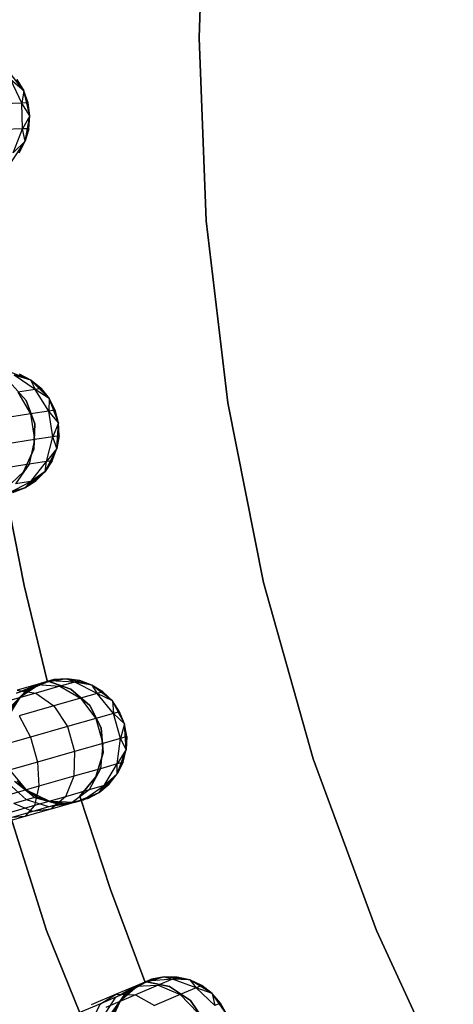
# Model space of a CAD drawing. Extents: x -189 to 189, y -189 to 189.
# Tile 148 of 256: x -40.37 to -33.4, y -15.54 to 0.28. Entities that reach past the tile are written whole.
import ezdxf

# ---------------------------------------------------------------- set-up
doc = ezdxf.new("R2010")
doc.units = 0
doc.header["$LTSCALE"] = 25.4
doc.layers.get('0').update_dxf_attribs({"linetype": 'CONTINUOUS'})

# ---------------------------------------------------------------- blocks, each defined once
blk = doc.blocks.new('CAMELEON-KENAI-C-12244_STL')
at = {"color": 0}
for p, q in [((-37.369, 2.936, -4), (-37.485, -0.006, -4)), ((-37.485, -0.006, -2), (-37.369, 2.936, -2)), ((-37.485, -0.006, -2), (-37.369, 2.936, -2)), ((-37.369, 2.936, -4), (-37.485, -0.006, -4)), ((-37.485, -0.006, -4), (-37.369, -2.948, -4)), ((-37.369, -2.948, -2), (-37.485, -0.006, -2)), ((-37.485, -0.006, -2), (-37.485, -0.006, -4)), ((-37.485, -0.006, -2), (-37.485, -0.006, -4)), ((-37.369, -2.948, -2), (-37.485, -0.006, -2)), ((-37.485, -0.006, -4), (-37.369, -2.948, -4)), ((-40.305, -0.857, -2), (-40.559, -0.528, -2)), ((-40.305, -0.857, -2), (-40.559, -0.528, -2)), ((-40.305, -0.857, -7.5), (-40.51, -0.682, -8.227)), ((-40.305, -0.857, -7.5), (-40.51, -0.682, -8.227)), ((-40.335, -1.057, -8.271), (-40.51, -0.682, -8.227)), ((-40.335, -1.057, -8.271), (-40.51, -0.682, -8.227)), ((-40.305, -0.857, -7.5), (-40.415, -0.679, -7.5)), ((-40.415, -0.679, -7.5), (-40.305, -0.857, -2)), ((-40.415, -0.679, -7.5), (-40.305, -0.857, -2)), ((-40.305, -0.857, -7.5), (-40.415, -0.679, -7.5)), ((-40.305, -0.857, -7.5), (-40.335, -1.057, -8.271)), ((-40.305, -0.857, -7.5), (-40.335, -1.057, -8.271)), ((-40.206, -1.261, -2), (-40.305, -0.857, -2)), ((-40.206, -1.261, -2), (-40.305, -0.857, -2)), ((-40.234, -1.054, -7.5), (-40.305, -0.857, -2)), ((-40.234, -1.054, -7.5), (-40.305, -0.857, -7.5)), ((-40.305, -0.857, -7.5), (-40.305, -0.857, -2)), ((-40.234, -1.054, -7.5), (-40.305, -0.857, -2)), ((-40.305, -0.857, -7.5), (-40.305, -0.857, -2)), ((-40.234, -1.054, -7.5), (-40.305, -0.857, -7.5)), ((-40.335, -1.057, -8.271), (-40.633, -1.066, -8.989)), ((-40.335, -1.057, -8.271), (-40.633, -1.066, -8.989)), ((-40.234, -1.054, -7.5), (-40.335, -1.057, -8.271)), ((-40.234, -1.054, -7.5), (-40.335, -1.057, -8.271)), ((-40.206, -1.261, -7.5), (-40.335, -1.057, -8.271)), ((-40.206, -1.261, -7.5), (-40.335, -1.057, -8.271)), ((-40.323, -1.472, -8.271), (-40.335, -1.057, -8.271)), ((-40.323, -1.472, -8.271), (-40.335, -1.057, -8.271)), ((-40.206, -1.261, -2), (-40.234, -1.054, -7.5)), ((-40.206, -1.261, -7.5), (-40.234, -1.054, -7.5)), ((-40.206, -1.261, -2), (-40.234, -1.054, -7.5)), ((-40.206, -1.261, -7.5), (-40.234, -1.054, -7.5)), ((-40.206, -1.261, -7.5), (-40.323, -1.472, -8.271)), ((-40.206, -1.261, -7.5), (-40.323, -1.472, -8.271)), ((-40.28, -1.67, -2), (-40.206, -1.261, -2)), ((-40.28, -1.67, -2), (-40.206, -1.261, -2)), ((-40.221, -1.469, -7.5), (-40.206, -1.261, -2)), ((-40.221, -1.469, -7.5), (-40.206, -1.261, -2)), ((-40.221, -1.469, -7.5), (-40.206, -1.261, -7.5)), ((-40.221, -1.469, -7.5), (-40.206, -1.261, -7.5)), ((-40.206, -1.261, -7.5), (-40.206, -1.261, -2)), ((-40.206, -1.261, -7.5), (-40.206, -1.261, -2)), ((-40.323, -1.472, -8.271), (-40.62, -1.482, -8.989)), ((-40.323, -1.472, -8.271), (-40.62, -1.482, -8.989)), ((-40.474, -1.857, -8.227), (-40.323, -1.472, -8.271)), ((-40.474, -1.857, -8.227), (-40.323, -1.472, -8.271)), ((-40.221, -1.469, -7.5), (-40.323, -1.472, -8.271)), ((-40.221, -1.469, -7.5), (-40.323, -1.472, -8.271)), ((-40.28, -1.67, -7.5), (-40.323, -1.472, -8.271)), ((-40.28, -1.67, -7.5), (-40.323, -1.472, -8.271)), ((-40.28, -1.67, -7.5), (-40.221, -1.469, -7.5)), ((-40.221, -1.469, -7.5), (-40.28, -1.67, -2)), ((-40.221, -1.469, -7.5), (-40.28, -1.67, -2)), ((-40.28, -1.67, -7.5), (-40.221, -1.469, -7.5)), ((-40.514, -2.014, -2), (-40.28, -1.67, -2)), ((-40.514, -2.014, -2), (-40.28, -1.67, -2)), ((-40.28, -1.67, -7.5), (-40.474, -1.857, -8.227)), ((-40.28, -1.67, -7.5), (-40.474, -1.857, -8.227)), ((-40.379, -1.854, -7.5), (-40.28, -1.67, -2)), ((-40.379, -1.854, -7.5), (-40.28, -1.67, -7.5)), ((-40.379, -1.854, -7.5), (-40.28, -1.67, -2)), ((-40.379, -1.854, -7.5), (-40.28, -1.67, -7.5)), ((-40.28, -1.67, -7.5), (-40.28, -1.67, -2)), ((-40.28, -1.67, -7.5), (-40.28, -1.67, -2)), ((-37.369, -2.948, -4), (-37.023, -5.872, -4)), ((-37.023, -5.872, -2), (-37.369, -2.948, -2)), ((-37.369, -2.948, -2), (-37.369, -2.948, -4)), ((-37.369, -2.948, -2), (-37.369, -2.948, -4)), ((-37.023, -5.872, -2), (-37.369, -2.948, -2)), ((-37.369, -2.948, -4), (-37.023, -5.872, -4)), ((-40.188, -5.51, -2), (-40.575, -5.36, -2)), ((-40.188, -5.51, -2), (-40.575, -5.36, -2)), ((-40.264, -5.834, -2), (-40.534, -5.535, -2)), ((-40.534, -5.535, -4), (-40.264, -5.834, -4)), ((-40.534, -5.535, -4), (-40.264, -5.834, -4)), ((-40.264, -5.834, -2), (-40.534, -5.535, -2)), ((-40.188, -5.51, -7.5), (-40.458, -5.428, -8.147)), ((-40.188, -5.51, -7.5), (-40.458, -5.428, -8.147)), ((-40.12, -5.657, -8.227), (-40.458, -5.428, -8.147)), ((-40.12, -5.657, -8.227), (-40.458, -5.428, -8.147)), ((-40.188, -5.51, -7.5), (-40.374, -5.415, -7.5)), ((-40.374, -5.415, -7.5), (-40.188, -5.51, -2)), ((-40.374, -5.415, -7.5), (-40.188, -5.51, -2)), ((-40.188, -5.51, -7.5), (-40.374, -5.415, -7.5)), ((-39.895, -5.805, -2), (-40.188, -5.51, -2)), ((-40.026, -5.642, -7.5), (-40.188, -5.51, -2)), ((-39.895, -5.805, -2), (-40.188, -5.51, -2)), ((-40.026, -5.642, -7.5), (-40.188, -5.51, -7.5)), ((-40.188, -5.51, -7.5), (-40.188, -5.51, -2)), ((-40.026, -5.642, -7.5), (-40.188, -5.51, -2)), ((-40.188, -5.51, -7.5), (-40.188, -5.51, -2)), ((-40.188, -5.51, -7.5), (-40.12, -5.657, -8.227)), ((-40.026, -5.642, -7.5), (-40.188, -5.51, -7.5)), ((-40.188, -5.51, -7.5), (-40.12, -5.657, -8.227)), ((-40.12, -5.657, -8.227), (-40.398, -5.7, -8.905)), ((-40.12, -5.657, -8.227), (-40.398, -5.7, -8.905)), ((-40.026, -5.642, -7.5), (-40.12, -5.657, -8.227)), ((-40.026, -5.642, -7.5), (-40.12, -5.657, -8.227)), ((-39.895, -5.805, -7.5), (-40.12, -5.657, -8.227)), ((-39.895, -5.805, -7.5), (-40.12, -5.657, -8.227)), ((-39.901, -6.007, -8.271), (-40.12, -5.657, -8.227)), ((-39.901, -6.007, -8.271), (-40.12, -5.657, -8.227)), ((-39.895, -5.805, -7.5), (-40.026, -5.642, -7.5)), ((-40.026, -5.642, -7.5), (-39.895, -5.805, -2)), ((-40.026, -5.642, -7.5), (-39.895, -5.805, -2)), ((-39.895, -5.805, -7.5), (-40.026, -5.642, -7.5)), ((-40.398, -5.7, -8.905), (-40.195, -6.053, -8.989)), ((-40.398, -5.7, -8.905), (-40.195, -6.053, -8.989)), ((-40.127, -6.214, -2), (-40.264, -5.834, -2)), ((-40.264, -5.834, -2), (-40.264, -5.834, -4)), ((-40.264, -5.834, -4), (-40.127, -6.214, -4)), ((-40.264, -5.834, -2), (-40.264, -5.834, -4)), ((-40.264, -5.834, -4), (-40.127, -6.214, -4)), ((-40.127, -6.214, -2), (-40.264, -5.834, -2)), ((-39.895, -5.805, -7.5), (-39.901, -6.007, -8.271)), ((-39.895, -5.805, -7.5), (-39.901, -6.007, -8.271)), ((-39.747, -6.194, -2), (-39.895, -5.805, -2)), ((-39.747, -6.194, -2), (-39.895, -5.805, -2)), ((-39.8, -5.992, -7.5), (-39.895, -5.805, -2)), ((-39.8, -5.992, -7.5), (-39.895, -5.805, -7.5)), ((-39.895, -5.805, -7.5), (-39.895, -5.805, -2)), ((-39.8, -5.992, -7.5), (-39.895, -5.805, -2)), ((-39.895, -5.805, -7.5), (-39.895, -5.805, -2)), ((-39.8, -5.992, -7.5), (-39.895, -5.805, -7.5)), ((-39.901, -6.007, -8.271), (-40.195, -6.053, -8.989)), ((-39.901, -6.007, -8.271), (-40.195, -6.053, -8.989)), ((-39.8, -5.992, -7.5), (-39.901, -6.007, -8.271)), ((-39.8, -5.992, -7.5), (-39.901, -6.007, -8.271)), ((-39.747, -6.194, -7.5), (-39.901, -6.007, -8.271)), ((-39.747, -6.194, -7.5), (-39.901, -6.007, -8.271)), ((-39.837, -6.418, -8.271), (-39.901, -6.007, -8.271)), ((-39.837, -6.418, -8.271), (-39.901, -6.007, -8.271)), ((-39.747, -6.194, -2), (-39.8, -5.992, -7.5)), ((-39.747, -6.194, -7.5), (-39.8, -5.992, -7.5)), ((-39.747, -6.194, -2), (-39.8, -5.992, -7.5)), ((-39.747, -6.194, -7.5), (-39.8, -5.992, -7.5)), ((-37.023, -5.872, -4), (-36.448, -8.76, -4)), ((-36.448, -8.76, -2), (-37.023, -5.872, -2)), ((-37.023, -5.872, -2), (-37.023, -5.872, -4)), ((-37.023, -5.872, -2), (-37.023, -5.872, -4)), ((-36.448, -8.76, -2), (-37.023, -5.872, -2)), ((-37.023, -5.872, -4), (-36.448, -8.76, -4)), ((-40.195, -6.053, -8.989), (-40.662, -6.126, -9.606)), ((-40.195, -6.053, -8.989), (-40.662, -6.126, -9.606)), ((-40.195, -6.053, -8.989), (-40.131, -6.464, -8.989)), ((-40.195, -6.053, -8.989), (-40.131, -6.464, -8.989)), ((-40.143, -6.617, -2), (-40.127, -6.214, -2)), ((-40.127, -6.214, -4), (-40.143, -6.617, -4)), ((-40.127, -6.214, -4), (-40.143, -6.617, -4)), ((-40.143, -6.617, -2), (-40.127, -6.214, -2)), ((-40.127, -6.214, -2), (-40.127, -6.214, -4)), ((-40.127, -6.214, -2), (-40.127, -6.214, -4)), ((-39.747, -6.194, -7.5), (-39.837, -6.418, -8.271)), ((-39.747, -6.194, -7.5), (-39.837, -6.418, -8.271)), ((-39.77, -6.609, -2), (-39.747, -6.194, -2)), ((-39.77, -6.609, -2), (-39.747, -6.194, -2)), ((-39.736, -6.403, -7.5), (-39.747, -6.194, -2)), ((-39.736, -6.403, -7.5), (-39.747, -6.194, -2)), ((-39.736, -6.403, -7.5), (-39.747, -6.194, -7.5)), ((-39.747, -6.194, -7.5), (-39.747, -6.194, -2)), ((-39.747, -6.194, -7.5), (-39.747, -6.194, -2)), ((-39.736, -6.403, -7.5), (-39.747, -6.194, -7.5)), ((-40.131, -6.464, -8.989), (-40.598, -6.537, -9.606)), ((-40.131, -6.464, -8.989), (-40.598, -6.537, -9.606)), ((-40.131, -6.464, -8.989), (-40.217, -6.862, -8.905)), ((-40.131, -6.464, -8.989), (-40.217, -6.862, -8.905)), ((-39.837, -6.418, -8.271), (-40.131, -6.464, -8.989)), ((-39.837, -6.418, -8.271), (-40.131, -6.464, -8.989)), ((-39.94, -6.819, -8.227), (-39.837, -6.418, -8.271)), ((-39.94, -6.819, -8.227), (-39.837, -6.418, -8.271)), ((-39.736, -6.403, -7.5), (-39.837, -6.418, -8.271)), ((-39.736, -6.403, -7.5), (-39.837, -6.418, -8.271)), ((-39.77, -6.609, -7.5), (-39.837, -6.418, -8.271)), ((-39.77, -6.609, -7.5), (-39.837, -6.418, -8.271)), ((-39.77, -6.609, -7.5), (-39.736, -6.403, -7.5)), ((-39.736, -6.403, -7.5), (-39.77, -6.609, -2)), ((-39.736, -6.403, -7.5), (-39.77, -6.609, -2)), ((-39.77, -6.609, -7.5), (-39.736, -6.403, -7.5)), ((-40.31, -6.984, -2), (-40.143, -6.617, -2)), ((-40.143, -6.617, -4), (-40.31, -6.984, -4)), ((-40.143, -6.617, -4), (-40.31, -6.984, -4)), ((-40.31, -6.984, -2), (-40.143, -6.617, -2)), ((-40.143, -6.617, -2), (-40.143, -6.617, -4)), ((-40.143, -6.617, -2), (-40.143, -6.617, -4)), ((-39.96, -6.979, -2), (-39.77, -6.609, -2)), ((-39.96, -6.979, -2), (-39.77, -6.609, -2)), ((-39.77, -6.609, -7.5), (-39.94, -6.819, -8.227)), ((-39.77, -6.609, -7.5), (-39.94, -6.819, -8.227)), ((-39.845, -6.804, -7.5), (-39.77, -6.609, -2)), ((-39.845, -6.804, -7.5), (-39.77, -6.609, -7.5)), ((-39.845, -6.804, -7.5), (-39.77, -6.609, -2)), ((-39.845, -6.804, -7.5), (-39.77, -6.609, -7.5)), ((-39.77, -6.609, -7.5), (-39.77, -6.609, -2)), ((-39.77, -6.609, -7.5), (-39.77, -6.609, -2)), ((-39.96, -6.979, -7.5), (-39.845, -6.804, -7.5)), ((-39.845, -6.804, -7.5), (-39.96, -6.979, -2)), ((-39.845, -6.804, -7.5), (-39.96, -6.979, -2)), ((-39.96, -6.979, -7.5), (-39.845, -6.804, -7.5)), ((-39.845, -6.804, -7.5), (-39.94, -6.819, -8.227)), ((-39.845, -6.804, -7.5), (-39.94, -6.819, -8.227)), ((-40.217, -6.862, -8.905), (-40.658, -6.93, -9.486)), ((-40.217, -6.862, -8.905), (-40.658, -6.93, -9.486)), ((-40.217, -6.862, -8.905), (-40.439, -7.178, -8.75)), ((-40.217, -6.862, -8.905), (-40.439, -7.178, -8.75)), ((-39.94, -6.819, -8.227), (-40.217, -6.862, -8.905)), ((-39.94, -6.819, -8.227), (-40.217, -6.862, -8.905)), ((-40.192, -7.14, -8.147), (-39.94, -6.819, -8.227)), ((-40.192, -7.14, -8.147), (-39.94, -6.819, -8.227)), ((-39.96, -6.979, -7.5), (-39.94, -6.819, -8.227)), ((-39.96, -6.979, -7.5), (-39.94, -6.819, -8.227)), ((-40.603, -7.261, -2), (-40.31, -6.984, -2)), ((-40.31, -6.984, -4), (-40.603, -7.261, -4)), ((-40.31, -6.984, -4), (-40.603, -7.261, -4)), ((-40.603, -7.261, -2), (-40.31, -6.984, -2)), ((-40.31, -6.984, -2), (-40.31, -6.984, -4)), ((-40.31, -6.984, -2), (-40.31, -6.984, -4)), ((-40.284, -7.24, -2), (-39.96, -6.979, -2)), ((-40.284, -7.24, -2), (-39.96, -6.979, -2)), ((-39.96, -6.979, -7.5), (-40.192, -7.14, -8.147)), ((-39.96, -6.979, -7.5), (-40.192, -7.14, -8.147)), ((-40.108, -7.126, -7.5), (-39.96, -6.979, -2)), ((-40.108, -7.126, -7.5), (-39.96, -6.979, -7.5)), ((-40.108, -7.126, -7.5), (-39.96, -6.979, -2)), ((-40.108, -7.126, -7.5), (-39.96, -6.979, -7.5)), ((-39.96, -6.979, -7.5), (-39.96, -6.979, -2)), ((-39.96, -6.979, -7.5), (-39.96, -6.979, -2)), ((-40.686, -7.346, -2), (-40.284, -7.24, -2)), ((-40.686, -7.346, -2), (-40.284, -7.24, -2)), ((-40.296, -8.809, -2), (-40.603, -7.261, -2)), ((-40.603, -7.261, -4), (-40.296, -8.809, -4)), ((-40.603, -7.261, -4), (-40.296, -8.809, -4)), ((-40.296, -8.809, -2), (-40.603, -7.261, -2)), ((-40.55, -7.325, -8.045), (-40.192, -7.14, -8.147)), ((-40.55, -7.325, -8.045), (-40.192, -7.14, -8.147)), ((-40.284, -7.24, -7.5), (-40.55, -7.325, -8.045)), ((-40.284, -7.24, -7.5), (-40.55, -7.325, -8.045)), ((-40.479, -7.314, -7.5), (-40.284, -7.24, -2)), ((-40.479, -7.314, -7.5), (-40.284, -7.24, -7.5)), ((-40.479, -7.314, -7.5), (-40.284, -7.24, -2)), ((-40.479, -7.314, -7.5), (-40.284, -7.24, -7.5)), ((-40.192, -7.14, -8.147), (-40.439, -7.178, -8.75)), ((-40.192, -7.14, -8.147), (-40.439, -7.178, -8.75)), ((-40.284, -7.24, -7.5), (-40.108, -7.126, -7.5)), ((-40.108, -7.126, -7.5), (-40.284, -7.24, -2)), ((-40.108, -7.126, -7.5), (-40.284, -7.24, -2)), ((-40.284, -7.24, -7.5), (-40.108, -7.126, -7.5)), ((-40.284, -7.24, -7.5), (-40.192, -7.14, -8.147)), ((-40.284, -7.24, -7.5), (-40.192, -7.14, -8.147)), ((-40.284, -7.24, -7.5), (-40.284, -7.24, -2)), ((-40.284, -7.24, -7.5), (-40.284, -7.24, -2)), ((-40.108, -7.126, -7.5), (-40.192, -7.14, -8.147)), ((-40.108, -7.126, -7.5), (-40.192, -7.14, -8.147)), ((-39.93, -10.344, -2), (-40.296, -8.809, -2)), ((-40.296, -8.809, -2), (-40.296, -8.809, -4)), ((-40.296, -8.809, -4), (-39.93, -10.344, -4)), ((-40.296, -8.809, -2), (-40.296, -8.809, -4)), ((-40.296, -8.809, -4), (-39.93, -10.344, -4)), ((-39.93, -10.344, -2), (-40.296, -8.809, -2)), ((-36.448, -8.76, -4), (-35.649, -11.594, -4)), ((-35.649, -11.594, -2), (-36.448, -8.76, -2)), ((-36.448, -8.76, -2), (-36.448, -8.76, -4)), ((-36.448, -8.76, -2), (-36.448, -8.76, -4)), ((-35.649, -11.594, -2), (-36.448, -8.76, -2)), ((-36.448, -8.76, -4), (-35.649, -11.594, -4)), ((-40.422, -10.539, -8.345), (-40.09, -10.399, -8.552)), ((-40.422, -10.539, -8.345), (-40.09, -10.399, -8.552)), ((-40.09, -10.399, -8.552), (-40.411, -10.491, -8.988)), ((-40.09, -10.399, -8.552), (-40.411, -10.491, -8.988)), ((-40.019, -10.379, -2), (-40.365, -10.611, -2)), ((-40.019, -10.379, -2), (-40.365, -10.611, -2)), ((-39.887, -10.342, -8.045), (-40.26, -10.493, -7.938)), ((-39.887, -10.342, -8.045), (-40.26, -10.493, -7.938)), ((-40.204, -10.477, -7.5), (-39.887, -10.342, -8.045)), ((-40.204, -10.477, -7.5), (-39.887, -10.342, -8.045)), ((-40.019, -10.379, -7.5), (-40.204, -10.477, -7.5)), ((-40.204, -10.477, -7.5), (-40.019, -10.379, -2)), ((-40.204, -10.477, -7.5), (-40.019, -10.379, -2)), ((-40.019, -10.379, -7.5), (-40.204, -10.477, -7.5)), ((-39.725, -10.429, -8.75), (-40.107, -10.538, -9.268)), ((-39.725, -10.429, -8.75), (-40.107, -10.538, -9.268)), ((-39.887, -10.342, -8.045), (-40.09, -10.399, -8.552)), ((-39.887, -10.342, -8.045), (-40.09, -10.399, -8.552)), ((-40.09, -10.399, -8.552), (-39.725, -10.429, -8.75)), ((-40.09, -10.399, -8.552), (-39.725, -10.429, -8.75)), ((-39.61, -10.308, -2), (-40.019, -10.379, -2)), ((-39.61, -10.308, -2), (-40.019, -10.379, -2)), ((-39.818, -10.322, -7.5), (-40.019, -10.379, -2)), ((-39.818, -10.322, -7.5), (-40.019, -10.379, -2)), ((-40.019, -10.379, -7.5), (-39.887, -10.342, -8.045)), ((-40.019, -10.379, -7.5), (-39.887, -10.342, -8.045)), ((-40.019, -10.379, -7.5), (-40.019, -10.379, -2)), ((-40.019, -10.379, -7.5), (-40.019, -10.379, -2)), ((-39.547, -10.474, -2), (-39.93, -10.344, -2)), ((-39.93, -10.344, -2), (-39.93, -10.344, -4)), ((-39.93, -10.344, -4), (-39.547, -10.474, -4)), ((-39.93, -10.344, -2), (-39.93, -10.344, -4)), ((-39.93, -10.344, -4), (-39.547, -10.474, -4)), ((-39.547, -10.474, -2), (-39.93, -10.344, -2)), ((-39.61, -10.308, -7.5), (-39.887, -10.342, -8.045)), ((-39.61, -10.308, -7.5), (-39.887, -10.342, -8.045)), ((-39.818, -10.322, -7.5), (-39.887, -10.342, -8.045)), ((-39.818, -10.322, -7.5), (-39.887, -10.342, -8.045)), ((-39.485, -10.361, -8.147), (-39.887, -10.342, -8.045)), ((-39.485, -10.361, -8.147), (-39.887, -10.342, -8.045)), ((-39.61, -10.308, -7.5), (-39.818, -10.322, -7.5)), ((-39.818, -10.322, -7.5), (-39.61, -10.308, -2)), ((-39.818, -10.322, -7.5), (-39.61, -10.308, -2)), ((-39.61, -10.308, -7.5), (-39.818, -10.322, -7.5)), ((-39.485, -10.361, -8.147), (-39.725, -10.429, -8.75)), ((-39.485, -10.361, -8.147), (-39.725, -10.429, -8.75)), ((-39.725, -10.429, -8.75), (-39.391, -10.623, -8.905)), ((-39.725, -10.429, -8.75), (-39.391, -10.623, -8.905)), ((-39.207, -10.409, -2), (-39.61, -10.308, -2)), ((-39.403, -10.337, -7.5), (-39.61, -10.308, -2)), ((-39.207, -10.409, -2), (-39.61, -10.308, -2)), ((-39.403, -10.337, -7.5), (-39.61, -10.308, -7.5)), ((-39.61, -10.308, -7.5), (-39.61, -10.308, -2)), ((-39.403, -10.337, -7.5), (-39.61, -10.308, -2)), ((-39.61, -10.308, -7.5), (-39.61, -10.308, -2)), ((-39.61, -10.308, -7.5), (-39.485, -10.361, -8.147)), ((-39.403, -10.337, -7.5), (-39.61, -10.308, -7.5)), ((-39.61, -10.308, -7.5), (-39.485, -10.361, -8.147)), ((-39.403, -10.337, -7.5), (-39.485, -10.361, -8.147)), ((-39.403, -10.337, -7.5), (-39.485, -10.361, -8.147)), ((-39.207, -10.409, -7.5), (-39.485, -10.361, -8.147)), ((-39.207, -10.409, -7.5), (-39.485, -10.361, -8.147)), ((-39.122, -10.546, -8.227), (-39.485, -10.361, -8.147)), ((-39.122, -10.546, -8.227), (-39.485, -10.361, -8.147)), ((-39.207, -10.409, -7.5), (-39.403, -10.337, -7.5)), ((-39.403, -10.337, -7.5), (-39.207, -10.409, -2)), ((-39.403, -10.337, -7.5), (-39.207, -10.409, -2)), ((-39.207, -10.409, -7.5), (-39.403, -10.337, -7.5)), ((-38.879, -10.666, -2), (-39.207, -10.409, -2)), ((-39.03, -10.52, -7.5), (-39.207, -10.409, -2)), ((-38.879, -10.666, -2), (-39.207, -10.409, -2)), ((-39.03, -10.52, -7.5), (-39.207, -10.409, -7.5)), ((-39.207, -10.409, -7.5), (-39.207, -10.409, -2)), ((-39.03, -10.52, -7.5), (-39.207, -10.409, -2)), ((-39.207, -10.409, -7.5), (-39.207, -10.409, -2)), ((-39.207, -10.409, -7.5), (-39.122, -10.546, -8.227)), ((-39.03, -10.52, -7.5), (-39.207, -10.409, -7.5)), ((-39.207, -10.409, -7.5), (-39.122, -10.546, -8.227)), ((-40.107, -10.538, -9.268), (-40.605, -10.679, -9.665)), ((-40.107, -10.538, -9.268), (-40.605, -10.679, -9.665)), ((-40.26, -10.493, -7.938), (-40.537, -10.788, -7.844)), ((-40.26, -10.493, -7.938), (-40.537, -10.788, -7.844)), ((-40.494, -10.775, -7.5), (-40.26, -10.493, -7.938)), ((-40.494, -10.775, -7.5), (-40.26, -10.493, -7.938)), ((-40.26, -10.493, -7.938), (-40.422, -10.539, -8.345)), ((-40.26, -10.493, -7.938), (-40.422, -10.539, -8.345)), ((-40.411, -10.491, -8.988), (-40.107, -10.538, -9.268)), ((-40.411, -10.491, -8.988), (-40.107, -10.538, -9.268)), ((-40.204, -10.477, -7.5), (-40.365, -10.611, -2)), ((-40.204, -10.477, -7.5), (-40.365, -10.611, -7.5)), ((-40.204, -10.477, -7.5), (-40.365, -10.611, -2)), ((-40.204, -10.477, -7.5), (-40.365, -10.611, -7.5)), ((-40.365, -10.611, -7.5), (-40.26, -10.493, -7.938)), ((-40.365, -10.611, -7.5), (-40.26, -10.493, -7.938)), ((-40.204, -10.477, -7.5), (-40.26, -10.493, -7.938)), ((-40.204, -10.477, -7.5), (-40.26, -10.493, -7.938)), ((-40.107, -10.538, -9.268), (-39.821, -10.745, -9.486)), ((-40.107, -10.538, -9.268), (-39.821, -10.745, -9.486)), ((-39.242, -10.738, -2), (-39.547, -10.474, -2)), ((-39.547, -10.474, -2), (-39.547, -10.474, -4)), ((-39.547, -10.474, -4), (-39.242, -10.738, -4)), ((-39.547, -10.474, -2), (-39.547, -10.474, -4)), ((-39.547, -10.474, -4), (-39.242, -10.738, -4)), ((-39.242, -10.738, -2), (-39.547, -10.474, -2)), ((-39.122, -10.546, -8.227), (-39.391, -10.623, -8.905)), ((-39.122, -10.546, -8.227), (-39.391, -10.623, -8.905)), ((-39.03, -10.52, -7.5), (-39.122, -10.546, -8.227)), ((-39.03, -10.52, -7.5), (-39.122, -10.546, -8.227)), ((-38.879, -10.666, -7.5), (-39.122, -10.546, -8.227)), ((-38.879, -10.666, -7.5), (-39.122, -10.546, -8.227)), ((-38.86, -10.867, -8.271), (-39.122, -10.546, -8.227)), ((-38.86, -10.867, -8.271), (-39.122, -10.546, -8.227)), ((-38.879, -10.666, -7.5), (-39.03, -10.52, -7.5)), ((-39.03, -10.52, -7.5), (-38.879, -10.666, -2)), ((-39.03, -10.52, -7.5), (-38.879, -10.666, -2)), ((-38.879, -10.666, -7.5), (-39.03, -10.52, -7.5)), ((-40.365, -10.611, -2), (-40.586, -10.963, -2)), ((-40.365, -10.611, -2), (-40.586, -10.963, -2)), ((-40.365, -10.611, -7.5), (-40.494, -10.775, -7.5)), ((-40.494, -10.775, -7.5), (-40.365, -10.611, -2)), ((-40.494, -10.775, -7.5), (-40.365, -10.611, -2)), ((-40.365, -10.611, -7.5), (-40.494, -10.775, -7.5)), ((-39.821, -10.745, -9.486), (-40.38, -10.905, -9.933)), ((-39.821, -10.745, -9.486), (-40.38, -10.905, -9.933)), ((-40.365, -10.611, -7.5), (-40.365, -10.611, -2)), ((-40.365, -10.611, -7.5), (-40.365, -10.611, -2)), ((-39.391, -10.623, -8.905), (-39.821, -10.745, -9.486)), ((-39.391, -10.623, -8.905), (-39.821, -10.745, -9.486)), ((-39.821, -10.745, -9.486), (-39.602, -11.078, -9.606)), ((-39.821, -10.745, -9.486), (-39.602, -11.078, -9.606)), ((-39.391, -10.623, -8.905), (-39.147, -10.949, -8.989)), ((-39.391, -10.623, -8.905), (-39.147, -10.949, -8.989)), ((-39.059, -11.098, -2), (-39.242, -10.738, -2)), ((-39.242, -10.738, -2), (-39.242, -10.738, -4)), ((-39.242, -10.738, -4), (-39.059, -11.098, -4)), ((-39.242, -10.738, -2), (-39.242, -10.738, -4)), ((-39.242, -10.738, -4), (-39.059, -11.098, -4)), ((-39.059, -11.098, -2), (-39.242, -10.738, -2)), ((-38.685, -11.033, -2), (-38.879, -10.666, -2)), ((-38.685, -11.033, -2), (-38.879, -10.666, -2)), ((-38.763, -10.839, -7.5), (-38.879, -10.666, -2)), ((-38.763, -10.839, -7.5), (-38.879, -10.666, -7.5)), ((-38.879, -10.666, -7.5), (-38.879, -10.666, -2)), ((-38.763, -10.839, -7.5), (-38.879, -10.666, -2)), ((-38.879, -10.666, -7.5), (-38.879, -10.666, -2)), ((-38.879, -10.666, -7.5), (-38.86, -10.867, -8.271)), ((-38.763, -10.839, -7.5), (-38.879, -10.666, -7.5)), ((-38.879, -10.666, -7.5), (-38.86, -10.867, -8.271)), ((-40.38, -10.905, -9.933), (-40.195, -11.247, -10.079)), ((-40.38, -10.905, -9.933), (-40.195, -11.247, -10.079)), ((-38.86, -10.867, -8.271), (-39.147, -10.949, -8.989)), ((-38.86, -10.867, -8.271), (-39.147, -10.949, -8.989)), ((-38.763, -10.839, -7.5), (-38.86, -10.867, -8.271)), ((-38.763, -10.839, -7.5), (-38.86, -10.867, -8.271)), ((-38.685, -11.033, -7.5), (-38.86, -10.867, -8.271)), ((-38.685, -11.033, -7.5), (-38.86, -10.867, -8.271)), ((-38.747, -11.267, -8.271), (-38.86, -10.867, -8.271)), ((-38.747, -11.267, -8.271), (-38.86, -10.867, -8.271)), ((-38.685, -11.033, -2), (-38.763, -10.839, -7.5)), ((-38.685, -11.033, -7.5), (-38.763, -10.839, -7.5)), ((-38.685, -11.033, -2), (-38.763, -10.839, -7.5)), ((-38.685, -11.033, -7.5), (-38.763, -10.839, -7.5)), ((-39.147, -10.949, -8.989), (-39.602, -11.078, -9.606)), ((-39.147, -10.949, -8.989), (-39.602, -11.078, -9.606)), ((-39.147, -10.949, -8.989), (-39.033, -11.349, -8.989)), ((-39.147, -10.949, -8.989), (-39.033, -11.349, -8.989)), ((-38.685, -11.033, -7.5), (-38.747, -11.267, -8.271)), ((-38.685, -11.033, -7.5), (-38.747, -11.267, -8.271)), ((-38.657, -11.448, -2), (-38.685, -11.033, -2)), ((-38.649, -11.239, -7.5), (-38.685, -11.033, -2)), ((-38.657, -11.448, -2), (-38.685, -11.033, -2)), ((-38.649, -11.239, -7.5), (-38.685, -11.033, -2)), ((-38.649, -11.239, -7.5), (-38.685, -11.033, -7.5)), ((-38.685, -11.033, -7.5), (-38.685, -11.033, -2)), ((-38.685, -11.033, -7.5), (-38.685, -11.033, -2)), ((-38.649, -11.239, -7.5), (-38.685, -11.033, -7.5)), ((-39.602, -11.078, -9.606), (-40.195, -11.247, -10.079)), ((-39.602, -11.078, -9.606), (-40.195, -11.247, -10.079)), ((-39.602, -11.078, -9.606), (-39.488, -11.478, -9.606)), ((-39.602, -11.078, -9.606), (-39.488, -11.478, -9.606)), ((-39.026, -11.5, -2), (-39.059, -11.098, -2)), ((-39.059, -11.098, -2), (-39.059, -11.098, -4)), ((-39.059, -11.098, -4), (-39.026, -11.5, -4)), ((-39.059, -11.098, -2), (-39.059, -11.098, -4)), ((-39.059, -11.098, -4), (-39.026, -11.5, -4)), ((-39.026, -11.5, -2), (-39.059, -11.098, -2)), ((-39.936, -14.355, -1), (-40.917, -11.255, -1)), ((-40.917, -11.255, -8.5), (-39.936, -14.355, -8.5)), ((-40.917, -11.255, -8.5), (-39.936, -14.355, -8.5)), ((-39.936, -14.355, -1), (-40.917, -11.255, -1)), ((-40.195, -11.247, -10.079), (-40.886, -11.443, -10.377)), ((-40.195, -11.247, -10.079), (-40.886, -11.443, -10.377)), ((-40.195, -11.247, -10.079), (-40.081, -11.647, -10.079)), ((-40.195, -11.247, -10.079), (-40.081, -11.647, -10.079)), ((-39.033, -11.349, -8.989), (-39.488, -11.478, -9.606)), ((-39.033, -11.349, -8.989), (-39.488, -11.478, -9.606)), ((-39.033, -11.349, -8.989), (-39.07, -11.754, -8.905)), ((-39.033, -11.349, -8.989), (-39.07, -11.754, -8.905)), ((-38.747, -11.267, -8.271), (-39.033, -11.349, -8.989)), ((-38.747, -11.267, -8.271), (-39.033, -11.349, -8.989)), ((-38.8, -11.677, -8.227), (-38.747, -11.267, -8.271)), ((-38.8, -11.677, -8.227), (-38.747, -11.267, -8.271)), ((-38.649, -11.239, -7.5), (-38.747, -11.267, -8.271)), ((-38.649, -11.239, -7.5), (-38.747, -11.267, -8.271)), ((-38.657, -11.448, -7.5), (-38.747, -11.267, -8.271)), ((-38.657, -11.448, -7.5), (-38.747, -11.267, -8.271)), ((-38.657, -11.448, -7.5), (-38.649, -11.239, -7.5)), ((-38.649, -11.239, -7.5), (-38.657, -11.448, -2)), ((-38.649, -11.239, -7.5), (-38.657, -11.448, -2)), ((-38.657, -11.448, -7.5), (-38.649, -11.239, -7.5)), ((-39.488, -11.478, -9.606), (-40.081, -11.647, -10.079)), ((-39.488, -11.478, -9.606), (-40.081, -11.647, -10.079)), ((-39.488, -11.478, -9.606), (-39.499, -11.876, -9.486)), ((-39.488, -11.478, -9.606), (-39.499, -11.876, -9.486)), ((-39.146, -11.886, -2), (-39.026, -11.5, -2)), ((-39.026, -11.5, -4), (-39.146, -11.886, -4)), ((-39.026, -11.5, -4), (-39.146, -11.886, -4)), ((-39.146, -11.886, -2), (-39.026, -11.5, -2)), ((-39.026, -11.5, -2), (-39.026, -11.5, -4)), ((-39.026, -11.5, -2), (-39.026, -11.5, -4)), ((-38.8, -11.839, -2), (-38.657, -11.448, -2)), ((-38.8, -11.839, -2), (-38.657, -11.448, -2)), ((-38.657, -11.448, -7.5), (-38.8, -11.677, -8.227)), ((-38.657, -11.448, -7.5), (-38.8, -11.677, -8.227)), ((-38.708, -11.651, -7.5), (-38.657, -11.448, -2)), ((-38.708, -11.651, -7.5), (-38.657, -11.448, -7.5)), ((-38.708, -11.651, -7.5), (-38.657, -11.448, -2)), ((-38.708, -11.651, -7.5), (-38.657, -11.448, -7.5)), ((-38.657, -11.448, -7.5), (-38.657, -11.448, -2)), ((-38.657, -11.448, -7.5), (-38.657, -11.448, -2)), ((-40.081, -11.647, -10.079), (-40.772, -11.843, -10.377)), ((-40.081, -11.647, -10.079), (-40.772, -11.843, -10.377)), ((-40.081, -11.647, -10.079), (-40.059, -12.035, -9.933)), ((-40.081, -11.647, -10.079), (-40.059, -12.035, -9.933)), ((-38.8, -11.677, -8.227), (-39.07, -11.754, -8.905)), ((-38.8, -11.677, -8.227), (-39.07, -11.754, -8.905)), ((-39.011, -12.026, -8.147), (-38.8, -11.677, -8.227)), ((-39.011, -12.026, -8.147), (-38.8, -11.677, -8.227)), ((-38.8, -11.839, -7.5), (-38.708, -11.651, -7.5)), ((-38.708, -11.651, -7.5), (-38.8, -11.839, -2)), ((-38.708, -11.651, -7.5), (-38.8, -11.839, -2)), ((-38.708, -11.651, -7.5), (-38.8, -11.677, -8.227)), ((-38.708, -11.651, -7.5), (-38.8, -11.677, -8.227)), ((-38.8, -11.839, -7.5), (-38.708, -11.651, -7.5)), ((-38.8, -11.839, -7.5), (-38.8, -11.677, -8.227)), ((-38.8, -11.839, -7.5), (-38.8, -11.677, -8.227)), ((-35.649, -11.594, -4), (-34.63, -14.357, -4)), ((-34.63, -14.357, -2), (-35.649, -11.594, -2)), ((-35.649, -11.594, -2), (-35.649, -11.594, -4)), ((-35.649, -11.594, -2), (-35.649, -11.594, -4)), ((-34.63, -14.357, -2), (-35.649, -11.594, -2)), ((-35.649, -11.594, -4), (-34.63, -14.357, -4)), ((-40.531, -11.775, -2), (-40.264, -12.094, -2)), ((-40.531, -11.775, -2), (-40.264, -12.094, -2)), ((-39.07, -11.754, -8.905), (-39.499, -11.876, -9.486)), ((-39.07, -11.754, -8.905), (-39.499, -11.876, -9.486)), ((-39.07, -11.754, -8.905), (-39.251, -12.095, -8.75)), ((-39.07, -11.754, -8.905), (-39.251, -12.095, -8.75)), ((-39.089, -12.137, -2), (-38.8, -11.839, -2)), ((-39.089, -12.137, -2), (-38.8, -11.839, -2)), ((-38.8, -11.839, -7.5), (-39.011, -12.026, -8.147)), ((-38.8, -11.839, -7.5), (-39.011, -12.026, -8.147)), ((-38.929, -12.003, -7.5), (-38.8, -11.839, -2)), ((-38.929, -12.003, -7.5), (-38.8, -11.839, -7.5)), ((-38.929, -12.003, -7.5), (-38.8, -11.839, -2)), ((-38.929, -12.003, -7.5), (-38.8, -11.839, -7.5)), ((-38.8, -11.839, -7.5), (-38.8, -11.839, -2)), ((-38.8, -11.839, -7.5), (-38.8, -11.839, -2)), ((-40.258, -12.254, -8.165), (-40.554, -11.988, -8.043)), ((-40.258, -12.254, -8.165), (-40.554, -11.988, -8.043)), ((-40.131, -12.217, -7.844), (-40.45, -11.958, -7.781)), ((-40.264, -12.094, -7.5), (-40.45, -11.958, -7.781)), ((-40.131, -12.217, -7.844), (-40.45, -11.958, -7.781)), ((-40.264, -12.094, -7.5), (-40.45, -11.958, -7.781)), ((-40.414, -11.948, -7.5), (-40.264, -12.094, -2)), ((-40.414, -11.948, -7.5), (-40.264, -12.094, -7.5)), ((-40.414, -11.948, -7.5), (-40.264, -12.094, -2)), ((-40.414, -11.948, -7.5), (-40.264, -12.094, -7.5)), ((-39.499, -11.876, -9.486), (-40.059, -12.035, -9.933)), ((-39.499, -11.876, -9.486), (-40.059, -12.035, -9.933)), ((-39.499, -11.876, -9.486), (-39.633, -12.204, -9.268)), ((-39.499, -11.876, -9.486), (-39.633, -12.204, -9.268)), ((-39.404, -12.197, -2), (-39.146, -11.886, -2)), ((-39.146, -11.886, -4), (-39.404, -12.197, -4)), ((-39.146, -11.886, -4), (-39.404, -12.197, -4)), ((-39.404, -12.197, -2), (-39.146, -11.886, -2)), ((-39.343, -12.255, -8.045), (-39.011, -12.026, -8.147)), ((-39.343, -12.255, -8.045), (-39.011, -12.026, -8.147)), ((-39.011, -12.026, -8.147), (-39.251, -12.095, -8.75)), ((-39.011, -12.026, -8.147), (-39.251, -12.095, -8.75)), ((-39.146, -11.886, -2), (-39.146, -11.886, -4)), ((-39.146, -11.886, -2), (-39.146, -11.886, -4)), ((-39.089, -12.137, -7.5), (-38.929, -12.003, -7.5)), ((-38.929, -12.003, -7.5), (-39.089, -12.137, -2)), ((-38.929, -12.003, -7.5), (-39.089, -12.137, -2)), ((-39.089, -12.137, -7.5), (-38.929, -12.003, -7.5)), ((-39.089, -12.137, -7.5), (-39.011, -12.026, -8.147)), ((-39.089, -12.137, -7.5), (-39.011, -12.026, -8.147)), ((-38.929, -12.003, -7.5), (-39.011, -12.026, -8.147)), ((-38.929, -12.003, -7.5), (-39.011, -12.026, -8.147)), ((-40.059, -12.035, -9.933), (-40.71, -12.221, -10.213)), ((-40.059, -12.035, -9.933), (-40.71, -12.221, -10.213)), ((-40.264, -12.094, -2), (-39.891, -12.277, -2)), ((-40.264, -12.094, -7.5), (-40.264, -12.094, -2)), ((-40.264, -12.094, -7.5), (-40.264, -12.094, -2)), ((-40.264, -12.094, -7.5), (-40.087, -12.205, -7.5)), ((-40.087, -12.205, -7.5), (-40.264, -12.094, -2)), ((-40.087, -12.205, -7.5), (-40.264, -12.094, -2)), ((-40.264, -12.094, -2), (-39.891, -12.277, -2)), ((-40.264, -12.094, -7.5), (-40.087, -12.205, -7.5)), ((-40.264, -12.094, -7.5), (-40.131, -12.217, -7.844)), ((-40.264, -12.094, -7.5), (-40.131, -12.217, -7.844)), ((-40.059, -12.035, -9.933), (-40.131, -12.345, -9.665)), ((-40.059, -12.035, -9.933), (-40.131, -12.345, -9.665)), ((-39.251, -12.095, -8.75), (-39.633, -12.204, -9.268)), ((-39.251, -12.095, -8.75), (-39.633, -12.204, -9.268)), ((-39.251, -12.095, -8.75), (-39.545, -12.312, -8.552)), ((-39.251, -12.095, -8.75), (-39.545, -12.312, -8.552)), ((-39.475, -12.292, -2), (-39.089, -12.137, -2)), ((-39.475, -12.292, -2), (-39.089, -12.137, -2)), ((-39.089, -12.137, -7.5), (-39.343, -12.255, -8.045)), ((-39.089, -12.137, -7.5), (-39.343, -12.255, -8.045)), ((-39.274, -12.235, -7.5), (-39.089, -12.137, -2)), ((-39.274, -12.235, -7.5), (-39.089, -12.137, -7.5)), ((-39.274, -12.235, -7.5), (-39.089, -12.137, -2)), ((-39.274, -12.235, -7.5), (-39.089, -12.137, -7.5)), ((-39.089, -12.137, -7.5), (-39.089, -12.137, -2)), ((-39.089, -12.137, -7.5), (-39.089, -12.137, -2)), ((-40.258, -12.254, -8.165), (-40.462, -12.312, -8.441)), ((-40.258, -12.254, -8.165), (-40.462, -12.312, -8.441)), ((-40.16, -12.442, -8.696), (-40.462, -12.312, -8.441)), ((-40.16, -12.442, -8.696), (-40.462, -12.312, -8.441)), ((-40.131, -12.217, -7.844), (-40.258, -12.254, -8.165)), ((-40.131, -12.217, -7.844), (-40.258, -12.254, -8.165)), ((-39.902, -12.368, -8.345), (-40.258, -12.254, -8.165)), ((-39.902, -12.368, -8.345), (-40.258, -12.254, -8.165)), ((-39.633, -12.204, -9.268), (-40.131, -12.345, -9.665)), ((-39.633, -12.204, -9.268), (-40.131, -12.345, -9.665)), ((-40.087, -12.205, -7.5), (-40.131, -12.217, -7.844)), ((-40.087, -12.205, -7.5), (-40.131, -12.217, -7.844)), ((-39.891, -12.277, -7.5), (-40.131, -12.217, -7.844)), ((-40.131, -12.217, -7.844), (-39.739, -12.322, -7.938)), ((-40.131, -12.217, -7.844), (-39.739, -12.322, -7.938)), ((-39.891, -12.277, -7.5), (-40.131, -12.217, -7.844)), ((-40.087, -12.205, -7.5), (-39.891, -12.277, -2)), ((-40.087, -12.205, -7.5), (-39.891, -12.277, -7.5)), ((-40.087, -12.205, -7.5), (-39.891, -12.277, -2)), ((-40.087, -12.205, -7.5), (-39.891, -12.277, -7.5)), ((-39.545, -12.312, -8.552), (-39.902, -12.368, -8.345)), ((-39.545, -12.312, -8.552), (-39.902, -12.368, -8.345)), ((-39.739, -12.322, -7.938), (-39.902, -12.368, -8.345)), ((-39.739, -12.322, -7.938), (-39.902, -12.368, -8.345)), ((-39.891, -12.277, -2), (-39.475, -12.292, -2)), ((-39.891, -12.277, -7.5), (-39.891, -12.277, -2)), ((-39.891, -12.277, -7.5), (-39.891, -12.277, -2)), ((-39.891, -12.277, -7.5), (-39.684, -12.306, -7.5)), ((-39.684, -12.306, -7.5), (-39.891, -12.277, -2)), ((-39.684, -12.306, -7.5), (-39.891, -12.277, -2)), ((-39.891, -12.277, -2), (-39.475, -12.292, -2)), ((-39.891, -12.277, -7.5), (-39.684, -12.306, -7.5)), ((-39.891, -12.277, -7.5), (-39.739, -12.322, -7.938)), ((-39.891, -12.277, -7.5), (-39.739, -12.322, -7.938)), ((-39.633, -12.204, -9.268), (-39.867, -12.404, -8.988)), ((-39.633, -12.204, -9.268), (-39.867, -12.404, -8.988)), ((-39.545, -12.312, -8.552), (-39.867, -12.404, -8.988)), ((-39.545, -12.312, -8.552), (-39.867, -12.404, -8.988)), ((-39.739, -12.322, -7.938), (-39.343, -12.255, -8.045)), ((-39.739, -12.322, -7.938), (-39.343, -12.255, -8.045)), ((-39.475, -12.292, -7.5), (-39.739, -12.322, -7.938)), ((-39.475, -12.292, -7.5), (-39.739, -12.322, -7.938)), ((-39.684, -12.306, -7.5), (-39.739, -12.322, -7.938)), ((-39.684, -12.306, -7.5), (-39.739, -12.322, -7.938)), ((-39.684, -12.306, -7.5), (-39.475, -12.292, -2)), ((-39.684, -12.306, -7.5), (-39.475, -12.292, -7.5)), ((-39.684, -12.306, -7.5), (-39.475, -12.292, -2)), ((-39.684, -12.306, -7.5), (-39.475, -12.292, -7.5)), ((-39.343, -12.255, -8.045), (-39.545, -12.312, -8.552)), ((-39.343, -12.255, -8.045), (-39.545, -12.312, -8.552)), ((-39.274, -12.235, -7.5), (-39.475, -12.292, -2)), ((-39.274, -12.235, -7.5), (-39.475, -12.292, -2)), ((-39.475, -12.292, -7.5), (-39.343, -12.255, -8.045)), ((-39.475, -12.292, -7.5), (-39.343, -12.255, -8.045)), ((-39.475, -12.292, -7.5), (-39.475, -12.292, -2)), ((-39.475, -12.292, -7.5), (-39.475, -12.292, -2)), ((-38.909, -13.695, -2), (-39.404, -12.197, -2)), ((-39.404, -12.197, -2), (-39.404, -12.197, -4)), ((-39.404, -12.197, -4), (-38.909, -13.695, -4)), ((-39.404, -12.197, -2), (-39.404, -12.197, -4)), ((-39.404, -12.197, -4), (-38.909, -13.695, -4)), ((-38.909, -13.695, -2), (-39.404, -12.197, -2)), ((-39.274, -12.235, -7.5), (-39.343, -12.255, -8.045)), ((-39.274, -12.235, -7.5), (-39.343, -12.255, -8.045)), ((-40.131, -12.345, -9.665), (-40.711, -12.51, -9.915)), ((-40.131, -12.345, -9.665), (-40.711, -12.51, -9.915)), ((-40.16, -12.442, -8.696), (-40.497, -12.538, -8.964)), ((-40.16, -12.442, -8.696), (-40.497, -12.538, -8.964)), ((-40.131, -12.345, -9.665), (-40.286, -12.523, -9.323)), ((-40.131, -12.345, -9.665), (-40.286, -12.523, -9.323)), ((-39.867, -12.404, -8.988), (-40.286, -12.523, -9.323)), ((-39.867, -12.404, -8.988), (-40.286, -12.523, -9.323)), ((-39.902, -12.368, -8.345), (-40.16, -12.442, -8.696)), ((-39.902, -12.368, -8.345), (-40.16, -12.442, -8.696)), ((-39.867, -12.404, -8.988), (-40.16, -12.442, -8.696)), ((-39.867, -12.404, -8.988), (-40.16, -12.442, -8.696)), ((-40.286, -12.523, -9.323), (-40.774, -12.662, -9.533)), ((-40.286, -12.523, -9.323), (-40.774, -12.662, -9.533)), ((-40.286, -12.523, -9.323), (-40.497, -12.538, -8.964)), ((-40.286, -12.523, -9.323), (-40.497, -12.538, -8.964)), ((-38.357, -15.172, -2), (-38.909, -13.695, -2)), ((-38.909, -13.695, -2), (-38.909, -13.695, -4)), ((-38.909, -13.695, -4), (-38.357, -15.172, -4)), ((-38.909, -13.695, -2), (-38.909, -13.695, -4)), ((-38.909, -13.695, -4), (-38.357, -15.172, -4)), ((-38.357, -15.172, -2), (-38.909, -13.695, -2)), ((-38.72, -17.371, -1), (-39.936, -14.355, -1)), ((-39.936, -14.355, -8.5), (-38.72, -17.371, -8.5)), ((-39.936, -14.355, -8.5), (-38.72, -17.371, -8.5)), ((-39.936, -14.355, -8.5), (-39.936, -14.355, -1)), ((-38.72, -17.371, -1), (-39.936, -14.355, -1)), ((-39.936, -14.355, -8.5), (-39.936, -14.355, -1)), ((-34.63, -14.357, -4), (-33.397, -17.031, -4)), ((-33.397, -17.031, -2), (-34.63, -14.357, -2)), ((-34.63, -14.357, -2), (-34.63, -14.357, -4)), ((-34.63, -14.357, -2), (-34.63, -14.357, -4)), ((-33.397, -17.031, -2), (-34.63, -14.357, -2)), ((-34.63, -14.357, -4), (-33.397, -17.031, -4)), ((-38.315, -15.167, -8.045), (-38.666, -15.362, -7.938)), ((-38.315, -15.167, -8.045), (-38.666, -15.362, -7.938)), ((-38.613, -15.34, -7.5), (-38.315, -15.167, -8.045)), ((-38.613, -15.34, -7.5), (-38.315, -15.167, -8.045)), ((-38.315, -15.167, -8.045), (-38.508, -15.249, -8.552)), ((-38.315, -15.167, -8.045), (-38.508, -15.249, -8.552)), ((-38.044, -15.099, -2), (-38.441, -15.22, -2)), ((-38.044, -15.099, -2), (-38.441, -15.22, -2)), ((-38.249, -15.139, -7.5), (-38.441, -15.22, -2)), ((-38.249, -15.139, -7.5), (-38.441, -15.22, -2)), ((-38.441, -15.22, -7.5), (-38.315, -15.167, -8.045)), ((-38.441, -15.22, -7.5), (-38.315, -15.167, -8.045)), ((-37.961, -15.254, -2), (-38.357, -15.172, -2)), ((-38.357, -15.172, -2), (-38.357, -15.172, -4)), ((-38.357, -15.172, -4), (-37.961, -15.254, -4)), ((-38.357, -15.172, -2), (-38.357, -15.172, -4)), ((-38.357, -15.172, -4), (-37.961, -15.254, -4)), ((-37.961, -15.254, -2), (-38.357, -15.172, -2)), ((-38.044, -15.099, -7.5), (-38.315, -15.167, -8.045)), ((-38.044, -15.099, -7.5), (-38.315, -15.167, -8.045)), ((-37.913, -15.136, -8.147), (-38.315, -15.167, -8.045)), ((-37.913, -15.136, -8.147), (-38.315, -15.167, -8.045)), ((-38.249, -15.139, -7.5), (-38.315, -15.167, -8.045)), ((-38.249, -15.139, -7.5), (-38.315, -15.167, -8.045)), ((-38.044, -15.099, -7.5), (-38.249, -15.139, -7.5)), ((-38.249, -15.139, -7.5), (-38.044, -15.099, -2)), ((-38.249, -15.139, -7.5), (-38.044, -15.099, -2)), ((-38.044, -15.099, -7.5), (-38.249, -15.139, -7.5)), ((-37.913, -15.136, -8.147), (-38.143, -15.234, -8.75)), ((-37.913, -15.136, -8.147), (-38.143, -15.234, -8.75)), ((-37.631, -15.15, -2), (-38.044, -15.099, -2)), ((-37.835, -15.103, -7.5), (-38.044, -15.099, -2)), ((-37.631, -15.15, -2), (-38.044, -15.099, -2)), ((-37.835, -15.103, -7.5), (-38.044, -15.099, -7.5)), ((-38.044, -15.099, -7.5), (-38.044, -15.099, -2)), ((-37.835, -15.103, -7.5), (-38.044, -15.099, -2)), ((-38.044, -15.099, -7.5), (-38.044, -15.099, -2)), ((-38.044, -15.099, -7.5), (-37.913, -15.136, -8.147)), ((-37.835, -15.103, -7.5), (-38.044, -15.099, -7.5)), ((-38.044, -15.099, -7.5), (-37.913, -15.136, -8.147)), ((-37.835, -15.103, -7.5), (-37.913, -15.136, -8.147)), ((-37.835, -15.103, -7.5), (-37.913, -15.136, -8.147)), ((-37.631, -15.15, -7.5), (-37.913, -15.136, -8.147)), ((-37.631, -15.15, -7.5), (-37.913, -15.136, -8.147)), ((-37.53, -15.276, -8.227), (-37.913, -15.136, -8.147)), ((-37.53, -15.276, -8.227), (-37.913, -15.136, -8.147)), ((-37.631, -15.15, -7.5), (-37.835, -15.103, -7.5)), ((-37.835, -15.103, -7.5), (-37.631, -15.15, -2)), ((-37.835, -15.103, -7.5), (-37.631, -15.15, -2)), ((-37.631, -15.15, -7.5), (-37.835, -15.103, -7.5)), ((-37.275, -15.365, -2), (-37.631, -15.15, -2)), ((-37.441, -15.239, -7.5), (-37.631, -15.15, -2)), ((-37.275, -15.365, -2), (-37.631, -15.15, -2)), ((-37.441, -15.239, -7.5), (-37.631, -15.15, -7.5)), ((-37.631, -15.15, -7.5), (-37.631, -15.15, -2)), ((-37.441, -15.239, -7.5), (-37.631, -15.15, -2)), ((-37.631, -15.15, -7.5), (-37.631, -15.15, -2)), ((-37.631, -15.15, -7.5), (-37.53, -15.276, -8.227)), ((-37.441, -15.239, -7.5), (-37.631, -15.15, -7.5)), ((-37.631, -15.15, -7.5), (-37.53, -15.276, -8.227)), ((-38.821, -15.428, -8.345), (-38.508, -15.249, -8.552)), ((-38.821, -15.428, -8.345), (-38.508, -15.249, -8.552)), ((-38.508, -15.249, -8.552), (-38.816, -15.379, -8.988)), ((-38.508, -15.249, -8.552), (-38.816, -15.379, -8.988)), ((-38.441, -15.22, -2), (-38.755, -15.493, -2)), ((-38.441, -15.22, -2), (-38.755, -15.493, -2)), ((-38.613, -15.34, -7.5), (-38.755, -15.493, -2)), ((-38.613, -15.34, -7.5), (-38.755, -15.493, -7.5)), ((-38.613, -15.34, -7.5), (-38.755, -15.493, -2)), ((-38.613, -15.34, -7.5), (-38.755, -15.493, -7.5)), ((-38.613, -15.34, -7.5), (-38.666, -15.362, -7.938)), ((-38.613, -15.34, -7.5), (-38.666, -15.362, -7.938)), ((-38.441, -15.22, -7.5), (-38.613, -15.34, -7.5)), ((-38.613, -15.34, -7.5), (-38.441, -15.22, -2)), ((-38.613, -15.34, -7.5), (-38.441, -15.22, -2)), ((-38.441, -15.22, -7.5), (-38.613, -15.34, -7.5)), ((-38.143, -15.234, -8.75), (-38.509, -15.388, -9.268)), ((-38.143, -15.234, -8.75), (-38.509, -15.388, -9.268)), ((-38.508, -15.249, -8.552), (-38.143, -15.234, -8.75)), ((-38.508, -15.249, -8.552), (-38.143, -15.234, -8.75)), ((-38.441, -15.22, -7.5), (-38.441, -15.22, -2)), ((-38.441, -15.22, -7.5), (-38.441, -15.22, -2)), ((-38.143, -15.234, -8.75), (-37.788, -15.385, -8.905)), ((-38.143, -15.234, -8.75), (-37.788, -15.385, -8.905)), ((-37.625, -15.479, -2), (-37.961, -15.254, -2)), ((-37.961, -15.254, -2), (-37.961, -15.254, -4)), ((-37.961, -15.254, -4), (-37.625, -15.479, -4)), ((-37.961, -15.254, -2), (-37.961, -15.254, -4)), ((-37.961, -15.254, -4), (-37.625, -15.479, -4)), ((-37.625, -15.479, -2), (-37.961, -15.254, -2)), ((-37.53, -15.276, -8.227), (-37.788, -15.385, -8.905)), ((-37.53, -15.276, -8.227), (-37.788, -15.385, -8.905)), ((-37.441, -15.239, -7.5), (-37.53, -15.276, -8.227)), ((-37.441, -15.239, -7.5), (-37.53, -15.276, -8.227)), ((-37.275, -15.365, -7.5), (-37.53, -15.276, -8.227)), ((-37.275, -15.365, -7.5), (-37.53, -15.276, -8.227)), ((-37.231, -15.562, -8.271), (-37.53, -15.276, -8.227)), ((-37.231, -15.562, -8.271), (-37.53, -15.276, -8.227)), ((-37.275, -15.365, -7.5), (-37.441, -15.239, -7.5)), ((-37.441, -15.239, -7.5), (-37.275, -15.365, -2)), ((-37.441, -15.239, -7.5), (-37.275, -15.365, -2)), ((-37.275, -15.365, -7.5), (-37.441, -15.239, -7.5)), ((-38.816, -15.379, -8.988), (-39.218, -15.549, -9.323)), ((-38.816, -15.379, -8.988), (-39.218, -15.549, -9.323)), ((-39.069, -15.533, -8.696), (-38.816, -15.379, -8.988)), ((-39.069, -15.533, -8.696), (-38.816, -15.379, -8.988)), ((-38.821, -15.428, -8.345), (-39.069, -15.533, -8.696)), ((-38.821, -15.428, -8.345), (-39.069, -15.533, -8.696)), ((-39.027, -15.741, -8.165), (-38.821, -15.428, -8.345)), ((-39.027, -15.741, -8.165), (-38.821, -15.428, -8.345)), ((-38.509, -15.388, -9.268), (-38.986, -15.59, -9.665)), ((-38.509, -15.388, -9.268), (-38.986, -15.59, -9.665)), ((-38.755, -15.493, -2), (-38.932, -15.869, -2)), ((-38.755, -15.493, -2), (-38.932, -15.869, -2)), ((-38.666, -15.362, -7.938), (-38.905, -15.69, -7.844)), ((-38.666, -15.362, -7.938), (-38.905, -15.69, -7.844)), ((-38.863, -15.672, -7.5), (-38.666, -15.362, -7.938)), ((-38.863, -15.672, -7.5), (-38.666, -15.362, -7.938)), ((-38.755, -15.493, -7.5), (-38.863, -15.672, -7.5)), ((-38.863, -15.672, -7.5), (-38.755, -15.493, -2)), ((-38.863, -15.672, -7.5), (-38.755, -15.493, -2)), ((-38.755, -15.493, -7.5), (-38.863, -15.672, -7.5)), ((-38.666, -15.362, -7.938), (-38.821, -15.428, -8.345)), ((-38.666, -15.362, -7.938), (-38.821, -15.428, -8.345)), ((-38.816, -15.379, -8.988), (-38.509, -15.388, -9.268)), ((-38.816, -15.379, -8.988), (-38.509, -15.388, -9.268)), ((-38.755, -15.493, -7.5), (-38.666, -15.362, -7.938)), ((-38.755, -15.493, -7.5), (-38.666, -15.362, -7.938)), ((-38.755, -15.493, -7.5), (-38.755, -15.493, -2)), ((-38.755, -15.493, -7.5), (-38.755, -15.493, -2)), ((-38.509, -15.388, -9.268), (-38.199, -15.559, -9.486)), ((-38.509, -15.388, -9.268), (-38.199, -15.559, -9.486)), ((-37.788, -15.385, -8.905), (-38.199, -15.559, -9.486)), ((-37.788, -15.385, -8.905), (-38.199, -15.559, -9.486)), ((-37.788, -15.385, -8.905), (-37.505, -15.678, -8.989)), ((-37.788, -15.385, -8.905), (-37.505, -15.678, -8.989)), ((-37.399, -15.814, -2), (-37.625, -15.479, -2)), ((-37.625, -15.479, -2), (-37.625, -15.479, -4)), ((-37.625, -15.479, -4), (-37.399, -15.814, -4)), ((-37.625, -15.479, -2), (-37.625, -15.479, -4)), ((-37.625, -15.479, -4), (-37.399, -15.814, -4)), ((-37.399, -15.814, -2), (-37.625, -15.479, -2)), ((-37.037, -15.706, -2), (-37.275, -15.365, -2)), ((-37.037, -15.706, -2), (-37.275, -15.365, -2)), ((-37.138, -15.523, -7.5), (-37.275, -15.365, -2)), ((-37.138, -15.523, -7.5), (-37.275, -15.365, -7.5)), ((-37.275, -15.365, -7.5), (-37.275, -15.365, -2)), ((-37.138, -15.523, -7.5), (-37.275, -15.365, -2)), ((-37.275, -15.365, -7.5), (-37.275, -15.365, -2)), ((-37.275, -15.365, -7.5), (-37.231, -15.562, -8.271)), ((-37.138, -15.523, -7.5), (-37.275, -15.365, -7.5)), ((-37.275, -15.365, -7.5), (-37.231, -15.562, -8.271)), ((-39.069, -15.533, -8.696), (-39.391, -15.67, -8.964)), ((-39.069, -15.533, -8.696), (-39.391, -15.67, -8.964)), ((-39.222, -15.824, -8.441), (-39.069, -15.533, -8.696)), ((-39.222, -15.824, -8.441), (-39.069, -15.533, -8.696)), ((-37.138, -15.523, -7.5), (-37.231, -15.562, -8.271)), ((-37.138, -15.523, -7.5), (-37.231, -15.562, -8.271)), ((-37.037, -15.706, -2), (-37.138, -15.523, -7.5)), ((-37.037, -15.706, -7.5), (-37.138, -15.523, -7.5)), ((-37.037, -15.706, -2), (-37.138, -15.523, -7.5)), ((-37.037, -15.706, -7.5), (-37.138, -15.523, -7.5))]:
    blk.add_line(p, q, dxfattribs=at)

msp = doc.modelspace()

# ---------------------------------------------------------------- block references
at = {"color": 0}
msp.add_blockref('CAMELEON-KENAI-C-12244_STL', (0, 0), dxfattribs=at)

doc.saveas('drawing.dxf')
